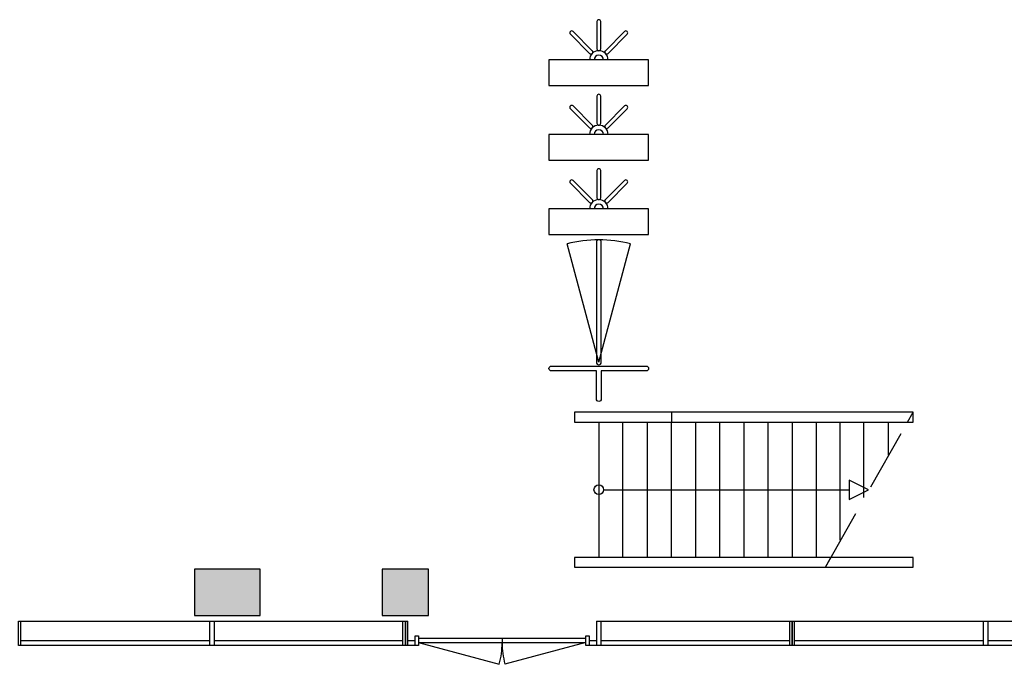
# Model space of a CAD drawing. Header units: millimetres. Extents: x 7256 to 213640, y 21030 to 164335.
# Tile 56 of 70: x 193403 to 203583, y 103709 to 110371. Entities that reach past the tile are written whole.
import ezdxf

# ---------------------------------------------------------------- set-up
doc = ezdxf.new("R2010")
doc.units = ezdxf.units.MM
doc.header["$LTSCALE"] = 100
doc.linetypes.add('HIDDEN', pattern=[9.524999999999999, 6.35, -3.175])
for name, color, linetype in [('AA28----_KONSTRUKTIE', 252, 'Continuous'), ('AL24----_TRAPPEN', 8, 'Continuous'), ('AL28----_KONSTRUKTIE_BETON', 3, 'Continuous'), ('AL31----_BUITENKOZIJNEN', 1, 'Continuous'), ('AL32----_BINNENKOZIJNEN', 1, 'Continuous')]:
    doc.layers.add(name, color=color, linetype=linetype)

# ---------------------------------------------------------------- blocks, each defined once
blk = doc.blocks.new('*U201')
at = {"layer": 'AL31----_BUITENKOZIJNEN'}
for points in [[(-1800, 50), (-1765.000000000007, 49.9999999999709), (-1765.000000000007, -50), (-1800, -50)], [(-1764.906665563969, 20.64342497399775), (-1765.000000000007, -20.61841608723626), (-34.99999999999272, -20.61841608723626), (-34.99999999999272, 20.61841608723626)], [(-34.99999999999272, 50), (0, 49.9999999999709), (0, -50), (-34.99999999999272, -50)]]:
    blk.add_lwpolyline(points, close=True, dxfattribs=at)
for points in [[(-899.9533327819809, 20.630920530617), (-899.9533327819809, -20.61841608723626)], [(-1764.906665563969, -20.64342497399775), (-929.4259028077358, -244.5098206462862)], [(-34.99880733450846, -20.618416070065), (-870.4730969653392, -244.5089683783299)]]:
    blk.add_lwpolyline(points, dxfattribs=at)
for centre, start, end in [((-1764.906665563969, -20.64342497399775), 345.0000000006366, 0.0008283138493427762), ((-34.99880733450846, -20.618416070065), 180.0008283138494, 195.0016566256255)]:
    blk.add_arc(centre, 864.9533328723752, start, end, dxfattribs=at)

msp = doc.modelspace()

# ---------------------------------------------------------------- hatches: boundary and pattern name
at = {"layer": 'AA28----_KONSTRUKTIE'}
h = msp.add_hatch(color=256, dxfattribs=at)
h.dxf.hatch_style = 1
h.paths.add_polyline_path([(195890.4042518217, 104213.2971309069), (195890.4042518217, 104693.2971492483), (195210.4042518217, 104693.2971492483), (195210.404302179, 104213.2971309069)])
h = msp.add_hatch(color=256, dxfattribs=at)
h.dxf.hatch_style = 1
h.paths.add_polyline_path([(195890.4042518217, 104213.2971309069), (195890.4042518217, 104693.2971492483), (195210.4042518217, 104693.2971492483), (195210.404302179, 104213.2971309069)])
h = msp.add_hatch(color=256, dxfattribs=at)
h.dxf.hatch_style = 1
h.paths.add_polyline_path([(197630.4043382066, 104693.0985159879), (197150.4043456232, 104693.0985098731), (197150.4043297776, 104213.0985062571), (197630.4043382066, 104213.0985172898)])
h = msp.add_hatch(color=256, dxfattribs=at)
h.dxf.hatch_style = 1
h.paths.add_polyline_path([(197630.4043382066, 104693.0985159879), (197150.4043456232, 104693.0985098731), (197150.4043297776, 104213.0985062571), (197630.4043382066, 104213.0985172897)])

# ---------------------------------------------------------------- linework, layer by layer
at = {"layer": 'AL24----_TRAPPEN'}
for points in [[(200141.7341898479, 106313.0985109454), (200141.7341898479, 106213.0985109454), (202583.7712119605, 106213.0985109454), (202640.4070139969, 106313.0985109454)], [(199140.4042370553, 104813.0985109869), (199140.4042370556, 104713.0985109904), (201734.2341814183, 104713.0985109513), (201790.8699834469, 104813.0985109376)]]:
    msp.add_lwpolyline(points, close=True, dxfattribs=at)
at = {"layer": 'AL24----_TRAPPEN', "linetype": 'HIDDEN'}
msp.add_lwpolyline([(201734.2341814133, 104713.0985109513), (202640.4070139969, 106313.0985109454)], dxfattribs=at)
at = {"layer": 'AL24----_TRAPPEN'}
for points in [[(199390.4042370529, 106213.0985108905), (199390.4042370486, 104813.0985108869)], [(199640.4042370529, 104813.0985108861), (199640.4042370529, 106213.0985108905)], [(199890.4042370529, 106213.0985108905), (199890.4042370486, 104813.0985108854)], [(200140.4042370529, 104813.0985108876), (200140.4042370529, 106213.0985108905)], [(200390.4042370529, 106213.0985108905), (200390.4042370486, 104813.0985108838)], [(200640.4042370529, 104813.0985108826), (200640.4042370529, 106213.0985108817)], [(200890.4042370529, 106213.0985108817), (200890.4042370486, 104813.098510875)], [(201140.4042370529, 104813.0985108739), (201140.4042370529, 106213.098510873)], [(201390.4042370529, 106213.098510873), (201390.4042370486, 104813.0985108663)], [(201640.4042370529, 104813.0985108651), (201640.4042370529, 106213.0985108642)], [(201882.25063672, 106213.0985108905), (201882.25063672, 104991.1911709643)], [(202132.25063672, 105432.6080680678), (202132.25063672, 106213.0985108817)], [(202382.25063672, 106213.0985108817), (202382.25063672, 105874.0249651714)], [(199440.4042370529, 105513.0985108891), (201977.8370445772, 105513.0985108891), (201977.8370445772, 105413.0985108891), (202177.8370445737, 105513.0985108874), (201977.8370445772, 105613.0985108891), (201977.8370445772, 105513.0985108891)]]:
    msp.add_lwpolyline(points, dxfattribs=at)
msp.add_circle((199390.4042370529, 105513.0985108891), 49.9999999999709, dxfattribs=at)
at = {"layer": 'AL28----_KONSTRUKTIE_BETON'}
for points in [[(195210.4042518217, 104693.2971492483), (195210.404302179, 104213.2971309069), (195890.4042518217, 104213.2971309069), (195890.4042518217, 104693.2971492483)], [(197150.4043456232, 104693.0985098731), (197150.4043297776, 104213.0985062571), (197630.4043382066, 104213.0985172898), (197630.4043382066, 104693.0985159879)]]:
    msp.add_lwpolyline(points, close=True, dxfattribs=at)
at = {"layer": 'AL31----_BUITENKOZIJNEN'}
for points in [[(197390.4043553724, 103903.0985139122), (193390.4043512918, 103903.0985139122), (193390.4043512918, 104153.0985209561), (197390.4043553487, 104153.098521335)], [(205390.404362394, 103903.0985137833), (201390.4043583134, 103903.0985137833), (201390.4043583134, 104153.0985208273), (205390.4043623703, 104153.0985212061)]]:
    msp.add_lwpolyline(points, close=True, dxfattribs=at)
for points in [[(193415.4043553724, 103903.0985139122), (193415.4043553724, 104153.0984618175)], [(195365.4043553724, 104153.0985211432), (195365.4043553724, 103903.0985193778)], [(195415.4043553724, 103903.0985139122), (195415.4043553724, 104153.0985193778)], [(197365.4043553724, 103903.0985193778), (197365.4043553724, 104153.0985193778)], [(197490.9391142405, 103903.0985138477), (197390.4043553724, 103903.0985138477), (197390.4043553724, 104153.0985208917), (197415.431584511, 104153.0985208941)], [(197415.404359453, 103903.0985138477), (197415.404359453, 104153.098461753)], [(199365.404359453, 104153.0985210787), (201390.4043594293, 104153.0985212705), (201390.404359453, 103903.0985138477), (199290.9391142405, 103903.0985138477)], [(199365.404359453, 104153.0985210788), (199365.404359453, 103903.0985193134)], [(199415.404359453, 103903.0985138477), (199415.404359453, 104153.0985193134)], [(201365.404359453, 103903.0985193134), (201365.404359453, 104153.0985193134)], [(201415.404362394, 103903.0985137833), (201415.404362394, 104153.0984616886)], [(203365.404362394, 104153.0985210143), (203365.404362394, 103903.0985192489)], [(203415.404362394, 103903.0985137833), (203415.404362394, 104153.0985192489)], [(193415.4043553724, 103953.0985193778), (195365.4043553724, 103953.0985193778)], [(195415.4043553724, 103953.0985193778), (197365.4043553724, 103953.0985193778)], [(197415.404359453, 103953.0985193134), (197490.9391142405, 103953.0985193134)], [(197525.9391142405, 103953.0985193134), (197525.9857531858, 103953.0985193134)], [(198390.4315844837, 103953.0985193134), (198390.9857814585, 103953.0985193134)], [(199290.4315850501, 103953.0985193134), (199365.404359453, 103953.0985193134)], [(199415.404359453, 103953.0985193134), (201365.404359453, 103953.0985193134)], [(201415.404362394, 103953.0985192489), (203365.404362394, 103953.0985192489)], [(203415.404362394, 103953.0985192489), (205365.404362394, 103953.0985192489)], [(198391.9038485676, 103903.0985138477), (198388.9593204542, 103903.0985138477)]]:
    msp.add_lwpolyline(points, dxfattribs=at)
at = {"layer": 'AL32----_BINNENKOZIJNEN'}
for points in [[(199410.1784039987, 110071.1323726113), (199410.1784039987, 110351.7095793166, 0.414213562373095), (199390.4043623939, 110371.4836209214), (199390.4043623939, 110371.4836209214, 0.414213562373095), (199370.6303207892, 110351.7095793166), (199370.6303207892, 110071.1323726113, 0.414213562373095), (199390.404362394, 110051.3583310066), (199390.4043623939, 110051.3583310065, 0.4142135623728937)], [(199322.691948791, 110051.2756487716), (199124.2939032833, 110249.6736942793, 0.414213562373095), (199096.3291854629, 110249.6736942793), (199096.3291854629, 110249.6736942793, 0.414213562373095), (199096.3291854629, 110221.7089764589), (199294.7272309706, 110023.3109309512, 0.414213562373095), (199322.691948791, 110023.3109309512), (199322.691948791, 110023.3109309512, 0.4142135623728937)], [(199486.0814938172, 110023.3109309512), (199684.4795393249, 110221.7089764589, 0.414213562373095), (199684.4795393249, 110249.6736942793), (199684.4795393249, 110249.6736942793, 0.414213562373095), (199656.5148215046, 110249.6736942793), (199458.1167759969, 110051.2756487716, 0.414213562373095), (199458.1167759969, 110023.3109309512), (199458.1167759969, 110023.3109309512, 0.4142135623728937)], [(199410.1784039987, 109301.1323726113), (199410.1784039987, 109581.7095793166, 0.414213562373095), (199390.4043623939, 109601.4836209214), (199390.4043623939, 109601.4836209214, 0.414213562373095), (199370.6303207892, 109581.7095793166), (199370.6303207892, 109301.1323726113, 0.414213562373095), (199390.404362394, 109281.3583310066), (199390.4043623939, 109281.3583310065, 0.4142135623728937)], [(199322.691948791, 109281.2756487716), (199124.2939032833, 109479.6736942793, 0.414213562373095), (199096.3291854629, 109479.6736942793), (199096.3291854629, 109479.6736942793, 0.414213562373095), (199096.3291854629, 109451.7089764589), (199294.7272309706, 109253.3109309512, 0.414213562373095), (199322.691948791, 109253.3109309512), (199322.691948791, 109253.3109309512, 0.4142135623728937)], [(199486.0814938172, 109253.3109309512), (199684.4795393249, 109451.7089764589, 0.414213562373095), (199684.4795393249, 109479.6736942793), (199684.4795393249, 109479.6736942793, 0.414213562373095), (199656.5148215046, 109479.6736942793), (199458.1167759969, 109281.2756487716, 0.414213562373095), (199458.1167759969, 109253.3109309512), (199458.1167759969, 109253.3109309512, 0.4142135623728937)], [(199410.1784039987, 108531.1323726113), (199410.1784039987, 108811.7095793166, 0.414213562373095), (199390.4043623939, 108831.4836209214), (199390.4043623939, 108831.4836209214, 0.414213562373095), (199370.6303207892, 108811.7095793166), (199370.6303207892, 108531.1323726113, 0.414213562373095), (199390.404362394, 108511.3583310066), (199390.4043623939, 108511.3583310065, 0.4142135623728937)], [(199322.691948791, 108511.2756487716), (199124.2939032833, 108709.6736942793, 0.414213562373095), (199096.3291854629, 108709.6736942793), (199096.3291854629, 108709.6736942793, 0.414213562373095), (199096.3291854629, 108681.7089764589), (199294.7272309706, 108483.3109309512, 0.414213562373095), (199322.691948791, 108483.3109309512), (199322.691948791, 108483.3109309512, 0.4142135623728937)], [(199486.0814938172, 108483.3109309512), (199684.4795393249, 108681.7089764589, 0.414213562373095), (199684.4795393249, 108709.6736942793), (199684.4795393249, 108709.6736942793, 0.414213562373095), (199656.5148215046, 108709.6736942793), (199458.1167759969, 108511.2756487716, 0.414213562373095), (199458.1167759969, 108483.3109309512), (199458.1167759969, 108483.3109309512, 0.4142135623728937)], [(199415.4043644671, 107961.5411242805), (199415.4043645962, 108071.9176202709, 0.4142135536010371), (199390.4043653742, 108096.9176203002, 0.4142135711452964), (199365.4043646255, 108071.9176203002), (199365.4043646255, 107961.5411243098), (199365.4043646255, 106830.0773432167, 0.4142135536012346), (199390.4043638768, 106805.0773432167, 0.4142135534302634), (199415.4043631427, 106830.0773431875)], [(199880.4575355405, 106740.6761617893), (199415.4575355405, 106740.6761617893), (199415.4575355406, 106450.6761617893, -0.4142135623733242), (199390.4575355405, 106425.6761617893, -0.4142135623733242), (199365.4575355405, 106450.6761617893), (199365.4575355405, 106740.6761617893), (198900.4575355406, 106740.6761617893, -0.4142135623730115), (198875.4575355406, 106765.6761617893, -0.4142135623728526), (198900.4575355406, 106790.6761617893), (199390.4575355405, 106790.6761617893), (199880.4575355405, 106790.6761617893, -0.414213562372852), (199905.4575355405, 106765.6761617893, -0.4142135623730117)]]:
    msp.add_lwpolyline(points, format="xyb", close=True, dxfattribs=at)
for points in [[(198875.404362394, 109955.5985173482), (198875.404362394, 109690.5985173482), (199905.404362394, 109690.5985173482), (199905.404362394, 109955.5985173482)], [(198875.404362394, 109185.5985173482), (198875.404362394, 108920.5985173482), (199905.404362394, 108920.5985173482), (199905.404362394, 109185.5985173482)], [(198875.404362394, 108415.5985173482), (198875.404362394, 108150.5985173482), (199905.404362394, 108150.5985173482), (199905.404362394, 108415.5985173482)], [(199140.4042370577, 106313.0985137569), (199140.4042370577, 106213.0985137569), (202640.4070139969, 106213.098513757), (202640.4070139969, 106313.098513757)], [(199140.4042370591, 104813.0985137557), (199140.4042370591, 104713.0985137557), (202640.4070139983, 104713.0985137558), (202640.4070139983, 104813.0985137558)]]:
    msp.add_lwpolyline(points, close=True, dxfattribs=at)
for points in [[(199390.4043631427, 106830.0773432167), (199062.5219723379, 108053.7510846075)], [(199390.4043631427, 106830.0773432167), (199718.2867539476, 108053.7510846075)]]:
    msp.add_lwpolyline(points, dxfattribs=at)
for centre, radius, start, end in [((199390.404362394, 109955.5985173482), 95.75981365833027, 0, 180), ((199390.404362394, 109955.5985173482), 48.862154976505, 0, 180), ((199390.404362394, 109185.5985173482), 95.75981365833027, 0, 180), ((199390.404362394, 109185.5985173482), 48.862154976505, 0, 180), ((199390.404362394, 108415.5985173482), 95.75981365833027, 0, 180), ((199390.404362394, 108415.5985173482), 48.862154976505, 0, 180), ((199390.4043646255, 106830.0773432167), 1266.840277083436, 90.00000010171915, 105.0000000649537), ((199390.40436166, 106830.0773432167), 1266.840277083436, 74.99999993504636, 89.99999989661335)]:
    msp.add_arc(centre, radius, start, end, dxfattribs=at)

# ---------------------------------------------------------------- block references
at = {"layer": 'AL31----_BUITENKOZIJNEN'}
msp.add_blockref('*U201', (199290.9391142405, 103953.0985138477), dxfattribs=at)

doc.saveas('drawing.dxf')
